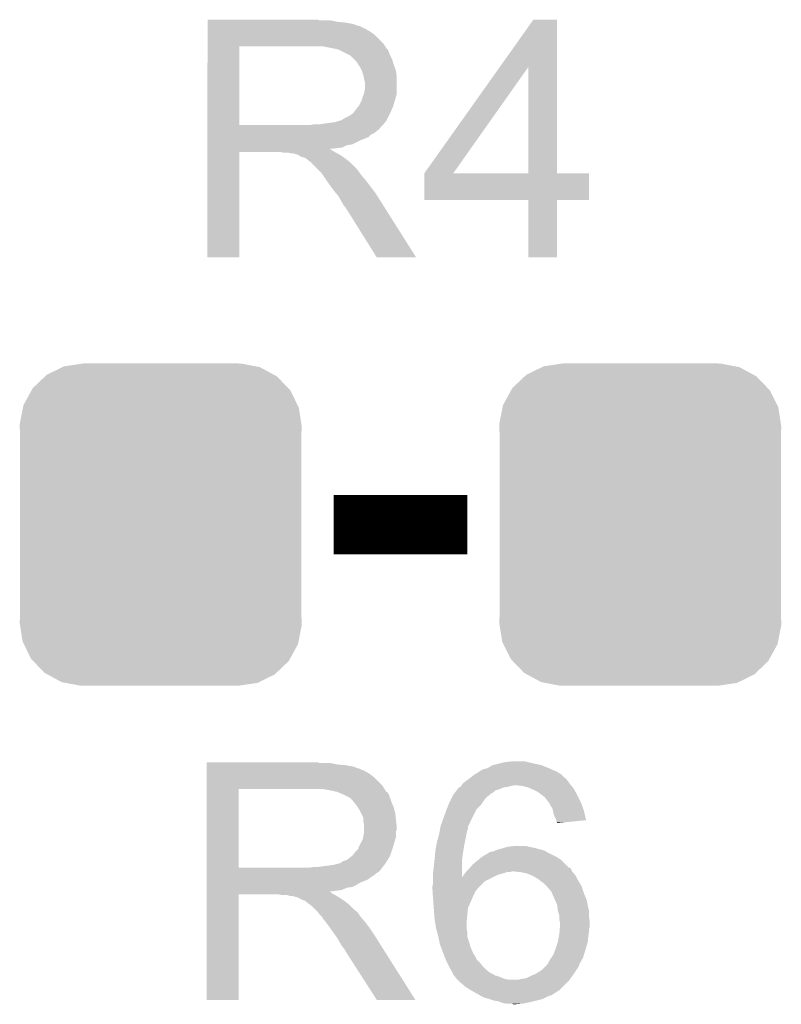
# Model space of a CAD drawing. Extents: x -1.3 to 24.2, y -3.9 to 53.4.
# Tile 49 of 54: x 8.7 to 11.3, y 39.1 to 42.5. Entities that reach past the tile are written whole.
import ezdxf

# ---------------------------------------------------------------- set-up
doc = ezdxf.new("R2010")
doc.units = 0
doc.layers.get('0').update_dxf_attribs({"linetype": 'CONTINUOUS'})
doc.layers.add('SERVO_3_CLICK_V101_GTO', color=12, linetype='CONTINUOUS')
doc.layers.add('SERVO_3_CLICK_V101_GTS', color=13, linetype='CONTINUOUS')

# ---------------------------------------------------------------- blocks, each defined once
blk = doc.blocks.new('CUSTOM_66')
for points in [[(-0.336512, 0.538644), (-0.330752, 0.54146), (0.339192, 0.538644), (0.324464, 0.54146)], [(-0.330752, 0.54146), (-0.266332, 0.551046), (0.324464, 0.54146), (0.274326, 0.551046)], [(-0.266332, 0.551046), (-0.26543, 0.55118), (0.274326, 0.551046), (0.26543, 0.55118)], [(-0.437866, 0.466866), (-0.39557, 0.507216), (0.436224, 0.466866), (0.397276, 0.507216)], [(-0.39557, 0.507216), (-0.39008, 0.512452), (0.397276, 0.507216), (0.3876, 0.512452)], [(-0.39008, 0.512452), (-0.336512, 0.538644), (0.3876, 0.512452), (0.339192, 0.538644)], [(-0.469636, 0.408968), (-0.4418, 0.4597), (0.468318, 0.408968), (0.44314, 0.4597)], [(-0.4418, 0.4597), (-0.437866, 0.466866), (0.44314, 0.4597), (0.436224, 0.466866)], [(-0.4713, 0.400542), (-0.469636, 0.408968), (0.472498, 0.400542), (0.468318, 0.408968)], [(-0.482418, 0.344176), (-0.4713, 0.400542), (0.481224, 0.344176), (0.472498, 0.400542)], [(-0.4826, 0.33528), (-0.482418, 0.344176), (0.4826, 0.33528), (0.481224, 0.344176)], [(-0.48133, 0.311898), (-0.4826, 0.33528), (0.48133, 0.311898), (0.4826, 0.33528)], [(-0.48133, 0.311896), (-0.48133, 0.311898), (0.48133, 0.311896), (0.48133, 0.311898)], [(-0.48133, -0.311896), (-0.48133, 0.311896), (0.48133, -0.311896), (0.48133, 0.311896)], [(-0.4826, -0.33528), (-0.481332, -0.311898), (0.4826, -0.33528), (0.48133, -0.311898)], [(-0.481222, -0.344176), (-0.4826, -0.33528), (0.482418, -0.344176), (0.4826, -0.33528)], [(-0.481332, -0.311898), (-0.48133, -0.311896), (0.48133, -0.311898), (0.48133, -0.311896)], [(-0.472498, -0.400542), (-0.481222, -0.344176), (0.471298, -0.400542), (0.482418, -0.344176)], [(-0.468316, -0.408968), (-0.472498, -0.400542), (0.469636, -0.408968), (0.471298, -0.400542)], [(-0.44314, -0.4597), (-0.468316, -0.408968), (0.441798, -0.4597), (0.469636, -0.408968)], [(-0.436222, -0.466866), (-0.44314, -0.4597), (0.437866, -0.466866), (0.441798, -0.4597)], [(-0.397276, -0.507216), (-0.436222, -0.466866), (0.395568, -0.507216), (0.437866, -0.466866)], [(-0.387598, -0.512452), (-0.397276, -0.507216), (0.39008, -0.512452), (0.395568, -0.507216)], [(-0.339192, -0.538644), (-0.387598, -0.512452), (0.33651, -0.538644), (0.39008, -0.512452)], [(-0.324462, -0.54146), (-0.339192, -0.538644), (0.330752, -0.54146), (0.33651, -0.538644)], [(-0.274326, -0.551046), (-0.324462, -0.54146), (0.26633, -0.551046), (0.330752, -0.54146)], [(-0.26543, -0.55118), (-0.274326, -0.551046), (0.26543, -0.55118), (0.26633, -0.551046)]]:
    blk.add_solid(points)

msp = doc.modelspace()

# ---------------------------------------------------------------- linework, layer by layer
at = {"layer": 'SERVO_3_CLICK_V101_GTO', "const_width": 0.2032}
msp.add_lwpolyline([(9.8044, 40.767), (10.2616, 40.767)], dxfattribs=at)
at = {"layer": 'SERVO_3_CLICK_V101_GTO'}
for points in [[(9.37262, 42.49166), (9.372622, 42.4942), (9.758682, 42.49166), (9.748522, 42.4942)], [(9.37262, 42.48658), (9.37262, 42.49166), (9.81964, 42.48658), (9.794242, 42.49166)], [(9.37262, 42.48404), (9.37262, 42.48658), (9.847582, 42.48404), (9.81964, 42.48658)], [(9.37262, 42.478958), (9.37262, 42.48404), (9.872982, 42.478958), (9.847582, 42.48404)], [(9.37262, 42.47388), (9.37262, 42.478958), (9.885682, 42.47388), (9.872982, 42.478958)], [(9.37262, 42.471322), (9.37262, 42.47388), (9.89838, 42.471322), (9.885682, 42.47388)], [(9.37262, 42.468796), (9.37262, 42.471322), (9.898396, 42.468796), (9.89838, 42.471322)], [(10.372184, 42.331584), (10.487654, 42.494178), (10.568948, 42.331584), (10.56894, 42.494178)], [(10.487654, 42.494178), (10.48767, 42.4942), (10.56894, 42.494178), (10.48767, 42.4942)], [(9.372618, 42.412918), (9.37262, 42.443398), (9.97458, 42.412918), (9.944102, 42.443398)], [(9.37262, 42.46626), (9.37262, 42.468796), (9.906, 42.46626), (9.898396, 42.468796)], [(9.37262, 42.46118), (9.37262, 42.46626), (9.916158, 42.46118), (9.906, 42.46626)], [(9.37262, 42.453562), (9.37262, 42.46118), (9.92886, 42.453562), (9.916158, 42.46118)], [(9.37262, 42.443398), (9.37262, 42.453562), (9.944102, 42.443398), (9.92886, 42.453562)], [(9.372618, 42.40276), (9.372618, 42.412918), (9.980936, 42.40276), (9.97458, 42.412918)], [(9.372612, 42.133542), (9.372618, 42.40274), (9.48182, 42.133542), (9.481822, 42.40274)], [(9.372618, 42.40274), (9.372618, 42.40276), (9.481822, 42.40274), (9.73582, 42.40276)], [(9.819634, 42.3926), (9.768842, 42.40276), (9.987292, 42.3926), (9.980936, 42.40276)], [(9.819642, 42.392598), (9.819634, 42.3926), (9.98761, 42.392598), (9.987292, 42.3926)], [(9.81967, 42.392584), (9.819642, 42.392598), (9.989824, 42.392584), (9.98761, 42.392598)], [(9.834878, 42.38498), (9.81967, 42.392584), (9.99236, 42.38498), (9.989824, 42.392584)], [(9.860278, 42.37228), (9.834878, 42.38498), (9.99744, 42.37228), (9.99236, 42.38498)], [(9.86028, 42.372278), (9.860278, 42.37228), (9.997442, 42.372278), (9.99744, 42.37228)], [(9.875522, 42.357038), (9.86028, 42.372278), (10.005062, 42.357038), (9.997442, 42.372278)], [(9.88314, 42.34942), (9.875522, 42.357038), (10.007238, 42.34942), (10.005062, 42.357038)], [(9.889914, 42.33926), (9.88314, 42.34942), (10.01014, 42.33926), (10.007238, 42.34942)], [(9.8933, 42.334178), (9.889914, 42.33926), (10.012046, 42.334178), (10.01014, 42.33926)], [(9.90092, 42.318938), (9.8933, 42.334178), (10.01776, 42.318938), (10.012046, 42.334178)], [(9.906, 42.303698), (9.90092, 42.318938), (10.019454, 42.303698), (10.01776, 42.318938)], [(9.907526, 42.296078), (9.906, 42.303698), (10.0203, 42.296078), (10.019454, 42.303698)], [(10.114304, 41.968456), (10.372184, 42.331584), (10.213364, 41.968456), (10.469844, 42.331584)], [(10.469858, 41.96842), (10.469844, 42.331584), (10.568962, 41.96842), (10.568948, 42.331584)], [(9.90854, 42.291), (9.907526, 42.296078), (10.0203, 42.291), (10.0203, 42.296078)], [(9.91108, 42.280838), (9.90854, 42.291), (10.0203, 42.280838), (10.0203, 42.291)], [(9.91108, 42.255438), (9.91108, 42.280838), (10.0203, 42.255438), (10.0203, 42.280838)], [(9.90346, 42.230038), (9.90752, 42.240196), (10.017396, 42.230038), (10.0203, 42.240196)], [(9.90752, 42.240196), (9.908538, 42.242738), (10.0203, 42.240196), (10.0203, 42.242738)], [(9.908538, 42.242738), (9.91108, 42.255438), (10.0203, 42.242738), (10.0203, 42.255438)], [(9.890758, 42.19956), (9.90092, 42.219878), (10.008362, 42.19956), (10.014456, 42.219878)], [(9.90092, 42.219878), (9.901554, 42.22242), (10.014456, 42.219878), (10.01522, 42.22242)], [(9.901554, 42.22242), (9.90346, 42.230038), (10.01522, 42.22242), (10.017396, 42.230038)], [(9.860278, 42.16654), (9.870438, 42.174158), (9.99363, 42.16654), (9.997438, 42.174158)], [(9.870438, 42.17416), (9.8806, 42.18686), (9.99744, 42.17416), (10.003084, 42.18686)], [(9.870438, 42.174158), (9.870438, 42.17416), (9.997438, 42.174158), (9.99744, 42.17416)], [(9.8806, 42.18686), (9.88822, 42.197018), (10.003084, 42.18686), (10.0076, 42.197018)], [(9.88822, 42.197018), (9.890758, 42.19956), (10.0076, 42.197018), (10.008362, 42.19956)], [(9.723118, 42.13352), (9.735818, 42.13606), (9.97204, 42.13352), (9.97458, 42.13606)], [(9.753598, 42.13606), (9.78916, 42.14114), (9.97458, 42.13606), (9.978644, 42.14114)], [(9.78916, 42.14114), (9.809478, 42.14368), (9.978644, 42.14114), (9.980676, 42.14368)], [(9.809478, 42.14368), (9.824718, 42.148758), (9.980676, 42.14368), (9.984738, 42.148758)], [(9.824718, 42.148758), (9.827256, 42.14876), (9.984738, 42.148758), (9.98474, 42.14876)], [(9.827256, 42.14876), (9.832338, 42.1513), (9.98474, 42.14876), (9.98601, 42.1513)], [(9.832338, 42.1513), (9.839958, 42.156378), (9.98601, 42.1513), (9.988548, 42.156378)], [(9.839958, 42.156378), (9.860278, 42.16654), (9.988548, 42.156378), (9.99363, 42.16654)], [(9.37261, 42.12336), (9.372612, 42.125894), (9.964398, 42.12336), (9.96442, 42.125894)], [(9.37261, 42.123346), (9.37261, 42.12336), (9.961874, 42.123346), (9.964398, 42.12336)], [(9.37261, 42.118278), (9.37261, 42.123346), (9.959334, 42.118278), (9.961874, 42.123346)], [(9.37261, 42.115738), (9.37261, 42.118278), (9.95426, 42.115738), (9.959334, 42.118278)], [(9.37261, 42.11066), (9.37261, 42.115738), (9.94918, 42.11066), (9.95426, 42.115738)], [(9.37261, 42.10558), (9.37261, 42.11066), (9.941558, 42.10558), (9.94918, 42.11066)], [(9.37261, 42.100498), (9.37261, 42.10558), (9.9314, 42.100498), (9.941558, 42.10558)], [(9.372612, 42.13352), (9.372612, 42.133542), (9.723118, 42.13352), (9.48182, 42.133542)], [(9.372612, 42.125894), (9.372612, 42.13352), (9.96442, 42.125894), (9.97204, 42.13352)], [(9.37261, 42.09288), (9.37261, 42.100498), (9.923776, 42.09288), (9.9314, 42.100498)], [(9.37261, 42.08272), (9.37261, 42.09288), (9.89838, 42.08272), (9.923776, 42.09288)], [(9.37261, 42.06748), (9.37261, 42.08272), (9.867896, 42.06748), (9.89838, 42.08272)], [(9.37261, 42.064938), (9.37261, 42.06748), (9.850118, 42.064938), (9.867896, 42.06748)], [(9.3726, 41.681422), (9.372608, 42.042058), (9.481798, 41.681422), (9.48182, 42.042058)], [(9.372608, 42.049698), (9.37261, 42.052206), (9.794244, 42.049698), (9.791732, 42.052206)], [(9.372608, 42.047158), (9.372608, 42.049698), (9.799322, 42.047158), (9.794244, 42.049698)], [(9.372608, 42.04208), (9.372608, 42.047158), (9.806942, 42.04208), (9.799322, 42.047158)], [(9.372608, 42.042058), (9.372608, 42.04208), (9.48182, 42.042058), (9.618978, 42.04208)], [(9.37261, 42.05732), (9.37261, 42.064938), (9.834876, 42.05732), (9.850118, 42.064938)], [(9.37261, 42.05478), (9.37261, 42.05732), (9.81456, 42.05478), (9.834876, 42.05732)], [(9.37261, 42.052206), (9.37261, 42.05478), (9.791732, 42.052206), (9.81456, 42.05478)], [(9.631678, 42.03954), (9.618978, 42.04208), (9.81202, 42.03954), (9.806942, 42.04208)], [(9.654536, 42.037002), (9.649456, 42.03954), (9.817096, 42.037002), (9.81202, 42.03954)], [(9.664698, 42.037), (9.654536, 42.037002), (9.817098, 42.037), (9.817096, 42.037002)], [(9.68248, 42.031922), (9.664698, 42.037), (9.825224, 42.031922), (9.817098, 42.037)], [(9.690096, 42.026842), (9.68248, 42.031922), (9.833352, 42.026842), (9.825224, 42.031922)], [(9.69772, 42.0243), (9.690096, 42.026842), (9.837418, 42.0243), (9.833352, 42.026842)], [(9.705338, 42.02176), (9.69772, 42.0243), (9.840806, 42.02176), (9.837418, 42.0243)], [(9.710416, 42.019222), (9.705338, 42.02176), (9.84419, 42.019222), (9.840806, 42.02176)], [(9.71296, 42.016682), (9.710416, 42.019222), (9.847576, 42.016682), (9.84419, 42.019222)], [(9.723118, 42.00906), (9.71296, 42.016682), (9.857738, 42.00906), (9.847576, 42.016682)], [(9.72312, 42.009058), (9.723118, 42.00906), (9.85774, 42.009058), (9.857738, 42.00906)], [(9.751058, 41.98112), (9.72312, 42.009058), (9.88568, 41.98112), (9.85774, 42.009058)], [(9.763758, 41.96842), (9.751058, 41.98112), (9.894752, 41.96842), (9.88568, 41.98112)], [(9.766298, 41.963344), (9.763758, 41.96842), (9.898378, 41.963344), (9.894752, 41.96842)], [(10.11428, 41.877002), (10.114282, 41.968398), (10.678138, 41.877002), (10.67816, 41.968398)], [(10.114282, 41.96842), (10.114284, 41.968426), (10.469858, 41.96842), (10.42711, 41.968426)], [(10.114282, 41.968398), (10.114282, 41.96842), (10.67816, 41.968398), (10.568962, 41.96842)], [(10.114284, 41.968426), (10.114304, 41.968456), (10.42711, 41.968426), (10.213364, 41.968456)], [(9.766302, 41.96334), (9.766298, 41.963344), (9.89838, 41.96334), (9.898378, 41.963344)], [(9.768838, 41.960802), (9.766302, 41.96334), (9.900556, 41.960802), (9.89838, 41.96334)], [(9.779, 41.945562), (9.768838, 41.960802), (9.91362, 41.945562), (9.900556, 41.960802)], [(9.779, 41.94556), (9.779, 41.945562), (9.913622, 41.94556), (9.91362, 41.945562)], [(9.793514, 41.92524), (9.779, 41.94556), (9.92886, 41.92524), (9.913622, 41.94556)], [(9.8044, 41.909998), (9.793514, 41.92524), (9.940716, 41.909998), (9.92886, 41.92524)], [(9.810932, 41.90238), (9.8044, 41.909998), (9.94664, 41.90238), (9.940716, 41.909998)], [(9.81964, 41.89222), (9.810932, 41.90238), (9.953062, 41.89222), (9.94664, 41.90238)], [(9.8298, 41.87444), (9.81964, 41.89222), (9.9643, 41.87444), (9.953062, 41.89222)], [(9.83742, 41.861738), (9.8298, 41.87444), (9.972326, 41.861738), (9.9643, 41.87444)], [(10.469858, 41.87698), (10.11428, 41.877002), (10.678138, 41.87698), (10.678138, 41.877002)], [(10.46986, 41.876958), (10.469858, 41.87698), (10.56894, 41.876958), (10.678138, 41.87698)], [(10.46988, 41.681422), (10.46986, 41.876958), (10.568918, 41.681422), (10.56894, 41.876958)], [(9.839958, 41.856664), (9.83742, 41.861738), (9.975534, 41.856664), (9.972326, 41.861738)], [(9.845038, 41.851582), (9.839958, 41.856664), (9.978746, 41.851582), (9.975534, 41.856664)], [(9.951718, 41.68141), (9.845038, 41.851582), (10.086294, 41.68141), (9.978746, 41.851582)], [(9.481798, 41.6814), (9.3726, 41.681422), (9.481798, 41.6814), (9.481798, 41.681422)], [(10.0863, 41.6814), (10.086294, 41.68141), (10.0863, 41.6814), (9.951718, 41.68141)], [(10.568918, 41.6814), (10.46988, 41.681422), (10.568918, 41.6814), (10.568918, 41.681422)], [(9.37008, 39.954198), (9.370082, 39.9542), (9.748522, 39.954198), (9.370082, 39.9542)], [(9.37008, 39.95166), (9.37008, 39.954198), (9.756144, 39.95166), (9.748522, 39.954198)], [(9.37008, 39.94658), (9.37008, 39.95166), (9.8171, 39.94658), (9.791702, 39.95166)], [(9.37008, 39.94404), (9.37008, 39.94658), (9.84504, 39.94404), (9.8171, 39.94658)], [(10.347964, 39.944042), (10.388602, 39.9542), (10.515586, 39.944042), (10.46988, 39.9542)], [(10.388602, 39.9542), (10.411462, 39.95674), (10.46988, 39.9542), (10.459722, 39.95674)], [(9.37008, 39.938958), (9.37008, 39.94404), (9.872982, 39.938958), (9.84504, 39.94404)], [(9.37008, 39.93388), (9.37008, 39.938958), (9.885682, 39.93388), (9.872982, 39.938958)], [(9.37008, 39.931336), (9.37008, 39.93388), (9.895842, 39.931336), (9.885682, 39.93388)], [(9.37008, 39.9288), (9.37008, 39.931336), (9.898384, 39.9288), (9.895842, 39.931336)], [(9.37008, 39.92626), (9.37008, 39.9288), (9.906, 39.92626), (9.898384, 39.9288)], [(9.37008, 39.92118), (9.37008, 39.92626), (9.916158, 39.92118), (9.906, 39.92626)], [(9.37008, 39.91356), (9.37008, 39.92118), (9.92886, 39.91356), (9.916158, 39.92118)], [(9.37008, 39.9034), (9.37008, 39.91356), (9.94156, 39.9034), (9.92886, 39.91356)], [(10.284462, 39.911022), (10.28869, 39.913558), (10.58418, 39.911022), (10.581642, 39.913558)], [(10.28869, 39.913558), (10.29716, 39.918638), (10.581642, 39.913558), (10.573178, 39.918638)], [(10.29716, 39.918638), (10.30097, 39.92118), (10.573178, 39.918638), (10.56894, 39.92118)], [(10.30097, 39.92118), (10.3124, 39.928802), (10.56894, 39.92118), (10.552172, 39.928802)], [(10.3124, 39.928802), (10.330182, 39.93388), (10.552172, 39.928802), (10.541, 39.93388)], [(10.330182, 39.93388), (10.347956, 39.944038), (10.541, 39.93388), (10.515602, 39.944038)], [(10.347956, 39.944038), (10.347964, 39.944042), (10.515602, 39.944038), (10.515586, 39.944042)], [(9.370078, 39.872918), (9.37008, 39.9034), (9.97204, 39.872918), (9.94156, 39.9034)], [(10.242126, 39.87546), (10.243822, 39.878002), (10.616354, 39.87546), (10.614236, 39.878002)], [(10.243822, 39.878002), (10.24636, 39.88054), (10.614236, 39.878002), (10.61212, 39.88054)], [(10.24636, 39.88054), (10.251442, 39.88562), (10.61212, 39.88054), (10.608734, 39.88562)], [(10.251442, 39.88562), (10.254828, 39.88816), (10.608734, 39.88562), (10.60704, 39.88816)], [(10.254828, 39.88816), (10.2616, 39.89324), (10.60704, 39.88816), (10.601962, 39.89324)], [(10.2616, 39.89324), (10.268364, 39.898314), (10.601962, 39.89324), (10.599422, 39.898314)], [(10.268364, 39.898314), (10.271756, 39.900858), (10.599422, 39.898314), (10.594344, 39.900858)], [(10.271756, 39.900858), (10.27176, 39.90086), (10.594344, 39.900858), (10.594342, 39.90086)], [(10.27176, 39.90086), (10.284462, 39.911022), (10.594342, 39.90086), (10.58418, 39.911022)], [(9.370072, 39.593542), (9.370078, 39.86274), (9.47928, 39.593542), (9.479282, 39.86274)], [(9.370078, 39.86276), (9.370078, 39.872918), (9.978396, 39.86276), (9.97204, 39.872918)], [(9.370078, 39.86274), (9.370078, 39.86276), (9.479282, 39.86274), (9.73582, 39.86276)], [(9.79424, 39.85768), (9.766302, 39.86276), (9.981574, 39.85768), (9.978396, 39.86276)], [(9.817094, 39.8526), (9.79424, 39.85768), (9.984752, 39.8526), (9.981574, 39.85768)], [(9.817102, 39.852598), (9.817094, 39.8526), (9.985386, 39.852598), (9.984752, 39.8526)], [(9.817118, 39.852592), (9.817102, 39.852598), (9.987284, 39.852592), (9.985386, 39.852598)], [(9.83488, 39.84498), (9.817118, 39.852592), (9.99236, 39.84498), (9.987284, 39.852592)], [(9.860274, 39.832282), (9.83488, 39.84498), (9.99744, 39.832282), (9.99236, 39.84498)], [(10.213342, 39.84244), (10.217146, 39.847514), (10.337798, 39.84244), (10.342874, 39.847514)], [(10.217146, 39.847514), (10.217152, 39.84752), (10.342874, 39.847514), (10.345414, 39.84752)], [(10.217152, 39.84752), (10.22477, 39.857678), (10.345414, 39.84752), (10.358118, 39.857678)], [(10.22477, 39.857678), (10.228582, 39.86276), (10.358118, 39.857678), (10.373362, 39.86276)], [(10.228582, 39.86276), (10.23366, 39.867838), (10.373362, 39.86276), (10.386058, 39.867838)], [(10.23366, 39.867838), (10.233664, 39.867842), (10.386058, 39.867838), (10.38608, 39.867842)], [(10.233664, 39.867842), (10.238732, 39.87038), (10.38608, 39.867842), (10.4013, 39.87038)], [(10.238732, 39.87038), (10.23874, 39.870384), (10.4013, 39.87038), (10.401314, 39.870384)], [(10.23874, 39.870384), (10.242126, 39.87546), (10.401314, 39.870384), (10.421618, 39.87546)], [(10.449558, 39.87292), (10.429238, 39.87546), (10.618472, 39.87292), (10.616354, 39.87546)], [(10.469878, 39.86784), (10.449558, 39.87292), (10.622704, 39.86784), (10.618472, 39.87292)], [(10.475812, 39.865298), (10.469878, 39.86784), (10.624822, 39.865298), (10.622704, 39.86784)], [(10.48766, 39.86022), (10.475812, 39.865298), (10.627644, 39.86022), (10.624822, 39.865298)], [(10.502898, 39.8526), (10.48766, 39.86022), (10.631876, 39.8526), (10.627644, 39.86022)], [(10.516446, 39.84244), (10.502898, 39.8526), (10.63752, 39.84244), (10.631876, 39.8526)], [(9.86028, 39.832278), (9.860274, 39.832282), (9.997442, 39.832278), (9.99744, 39.832282)], [(9.8679, 39.82466), (9.86028, 39.832278), (9.999982, 39.82466), (9.997442, 39.832278)], [(9.87425, 39.817042), (9.8679, 39.82466), (10.00252, 39.817042), (9.999982, 39.82466)], [(9.8806, 39.80942), (9.87425, 39.817042), (10.005786, 39.80942), (10.00252, 39.817042)], [(10.196574, 39.806878), (10.20064, 39.81704), (10.307318, 39.806878), (10.314092, 39.81704)], [(10.20064, 39.81704), (10.20318, 39.82212), (10.314092, 39.81704), (10.31748, 39.82212)], [(10.20318, 39.82212), (10.20953, 39.834818), (10.31748, 39.82212), (10.327638, 39.834818)], [(10.20953, 39.834818), (10.213342, 39.84244), (10.327638, 39.834818), (10.337798, 39.84244)], [(10.523218, 39.83736), (10.516446, 39.84244), (10.64006, 39.83736), (10.63752, 39.84244)], [(10.5283, 39.83228), (10.523218, 39.83736), (10.6426, 39.83228), (10.64006, 39.83736)], [(10.53846, 39.81958), (10.5283, 39.83228), (10.64895, 39.81958), (10.6426, 39.83228)], [(10.539986, 39.817038), (10.53846, 39.81958), (10.65022, 39.817038), (10.64895, 39.81958)], [(10.553698, 39.794182), (10.539986, 39.817038), (10.658532, 39.794182), (10.65022, 39.817038)], [(9.887374, 39.799258), (9.8806, 39.80942), (10.01014, 39.799258), (10.005786, 39.80942)], [(9.89076, 39.794178), (9.887374, 39.799258), (10.01141, 39.794178), (10.01014, 39.799258)], [(9.89838, 39.778938), (9.89076, 39.794178), (10.01522, 39.778938), (10.01141, 39.794178)], [(9.906, 39.763696), (9.89838, 39.778938), (10.016914, 39.763696), (10.01522, 39.778938)], [(10.173854, 39.745916), (10.190478, 39.791636), (10.26922, 39.745916), (10.292078, 39.791636)], [(10.190478, 39.791636), (10.19048, 39.79164), (10.292078, 39.791636), (10.29208, 39.79164)], [(10.19048, 39.79164), (10.196574, 39.806878), (10.29208, 39.79164), (10.307318, 39.806878)], [(10.554548, 39.789098), (10.553698, 39.794182), (10.66038, 39.789098), (10.658532, 39.794182)], [(10.55624, 39.778942), (10.554548, 39.789098), (10.662718, 39.778942), (10.66038, 39.789098)], [(10.56132, 39.76624), (10.55624, 39.778942), (10.66564, 39.76624), (10.662718, 39.778942)], [(9.906, 39.75608), (9.906, 39.763696), (10.01776, 39.75608), (10.016914, 39.763696)], [(9.906, 39.750998), (9.906, 39.75608), (10.01827, 39.750998), (10.01776, 39.75608)], [(9.90854, 39.740838), (9.906, 39.750998), (10.019286, 39.740838), (10.01827, 39.750998)], [(10.172006, 39.740836), (10.17293, 39.743374), (10.266678, 39.740836), (10.269214, 39.743374)], [(10.17293, 39.743374), (10.173854, 39.745916), (10.269214, 39.743374), (10.26922, 39.745916)], [(10.566398, 39.756084), (10.56132, 39.76624), (10.667976, 39.756084), (10.66564, 39.76624)], [(10.5664, 39.756078), (10.566398, 39.756084), (10.667976, 39.756078), (10.667976, 39.756084)], [(10.5664, 39.748482), (10.5664, 39.756078), (10.593742, 39.748482), (10.667976, 39.756078)], [(10.568918, 39.74846), (10.5664, 39.748482), (10.593526, 39.74846), (10.593742, 39.748482)], [(10.56894, 39.745944), (10.568918, 39.74846), (10.56894, 39.745944), (10.593526, 39.74846)], [(9.90549, 39.700196), (9.90854, 39.715438), (10.01776, 39.700196), (10.01776, 39.715438)], [(9.90854, 39.730682), (9.90854, 39.740838), (10.0203, 39.730682), (10.019286, 39.740838)], [(9.90854, 39.723056), (9.90854, 39.730682), (10.020298, 39.723056), (10.0203, 39.730682)], [(9.90854, 39.717976), (9.90854, 39.723056), (10.01776, 39.717976), (10.020298, 39.723056)], [(9.90854, 39.715438), (9.90854, 39.717976), (10.01776, 39.715438), (10.01776, 39.717976)], [(10.16508, 39.707818), (10.165542, 39.71036), (10.25855, 39.707818), (10.25906, 39.71036)], [(10.165542, 39.71036), (10.16739, 39.72052), (10.25906, 39.71036), (10.261602, 39.72052)], [(10.16739, 39.72052), (10.168774, 39.728138), (10.261602, 39.72052), (10.264138, 39.728138)], [(10.168774, 39.728138), (10.17016, 39.735756), (10.264138, 39.728138), (10.26414, 39.735756)], [(10.17016, 39.735756), (10.170162, 39.73576), (10.26414, 39.735756), (10.26414, 39.73576)], [(10.170162, 39.73576), (10.172006, 39.740836), (10.26414, 39.73576), (10.266678, 39.740836)], [(9.88822, 39.659556), (9.899648, 39.68242), (10.00582, 39.659556), (10.01268, 39.68242)], [(9.899648, 39.68242), (9.903458, 39.690038), (10.01268, 39.68242), (10.014856, 39.690038)], [(9.903458, 39.690038), (9.90549, 39.700196), (10.014856, 39.690038), (10.01776, 39.700196)], [(10.156074, 39.67226), (10.15746, 39.67988), (10.25144, 39.67226), (10.252964, 39.67988)], [(10.15746, 39.67988), (10.16508, 39.707818), (10.252964, 39.67988), (10.25855, 39.707818)], [(9.867898, 39.634158), (9.878058, 39.646858), (9.99744, 39.634158), (10.001672, 39.646858)], [(9.878058, 39.646858), (9.888214, 39.657014), (10.001672, 39.646858), (10.005058, 39.657014)], [(9.888214, 39.65702), (9.88822, 39.659556), (10.00506, 39.65702), (10.00582, 39.659556)], [(9.888214, 39.657014), (9.888214, 39.65702), (10.005058, 39.657014), (10.00506, 39.65702)], [(10.14984, 39.624), (10.15238, 39.65194), (10.244182, 39.624), (10.248174, 39.65194)], [(10.15238, 39.65194), (10.153302, 39.65702), (10.248174, 39.65194), (10.2489, 39.65702)], [(10.153302, 39.65702), (10.156074, 39.67226), (10.2489, 39.65702), (10.25144, 39.67226)], [(10.332726, 39.641786), (10.33526, 39.64432), (10.543528, 39.641786), (10.53846, 39.64432)], [(10.33526, 39.64432), (10.337804, 39.646862), (10.53846, 39.64432), (10.534226, 39.646862)], [(10.337804, 39.646862), (10.350502, 39.649402), (10.534226, 39.646862), (10.529992, 39.649402)], [(10.350502, 39.649402), (10.356846, 39.65194), (10.529992, 39.649402), (10.525762, 39.65194)], [(10.356846, 39.65194), (10.3632, 39.654482), (10.525762, 39.65194), (10.516442, 39.654482)], [(10.3632, 39.654482), (10.380976, 39.65956), (10.516442, 39.654482), (10.49782, 39.65956)], [(10.380976, 39.65956), (10.389868, 39.6621), (10.49782, 39.65956), (10.48766, 39.6621)], [(10.389868, 39.6621), (10.398762, 39.66464), (10.48766, 39.6621), (10.47496, 39.66464)], [(10.398762, 39.66464), (10.419082, 39.66718), (10.47496, 39.66464), (10.464802, 39.66718)], [(9.806938, 39.60368), (9.824716, 39.60876), (9.978136, 39.60368), (9.9822, 39.60876)], [(9.827254, 39.60876), (9.829798, 39.611298), (9.9822, 39.60876), (9.983722, 39.611298)], [(9.829798, 39.611298), (9.837416, 39.616378), (9.983722, 39.611298), (9.98677, 39.616378)], [(9.837416, 39.616378), (9.847578, 39.618918), (9.98677, 39.616378), (9.988294, 39.618918)], [(9.847578, 39.618918), (9.867898, 39.634158), (9.988294, 39.618918), (9.99744, 39.634158)], [(10.14476, 39.57828), (10.149556, 39.621458), (10.24385, 39.57828), (10.24382, 39.621458)], [(10.149556, 39.621458), (10.14984, 39.624), (10.24382, 39.621458), (10.244182, 39.624)], [(10.279382, 39.603682), (10.297666, 39.618918), (10.599422, 39.603682), (10.584182, 39.618918)], [(10.297666, 39.618918), (10.309858, 39.629078), (10.584182, 39.618918), (10.568942, 39.629078)], [(10.309858, 39.629078), (10.309862, 39.62908), (10.568942, 39.629078), (10.56894, 39.62908)], [(10.309862, 39.62908), (10.330184, 39.64178), (10.56894, 39.62908), (10.54354, 39.64178)], [(10.330184, 39.64178), (10.332726, 39.641786), (10.54354, 39.64178), (10.543528, 39.641786)], [(9.37007, 39.578278), (9.370072, 39.5859), (9.956796, 39.578278), (9.964418, 39.5859)], [(9.37007, 39.575738), (9.37007, 39.578278), (9.95172, 39.575738), (9.956796, 39.578278)], [(9.37007, 39.57066), (9.37007, 39.575738), (9.94664, 39.57066), (9.95172, 39.575738)], [(9.370072, 39.59352), (9.370072, 39.593542), (9.720578, 39.59352), (9.47928, 39.593542)], [(9.370072, 39.5859), (9.370072, 39.59352), (9.964418, 39.5859), (9.970134, 39.59352)], [(9.720578, 39.59352), (9.735818, 39.59606), (9.970134, 39.59352), (9.97204, 39.59606)], [(9.751058, 39.59606), (9.76884, 39.5986), (9.97204, 39.59606), (9.974072, 39.5986)], [(9.76884, 39.5986), (9.78916, 39.60114), (9.974072, 39.5986), (9.976104, 39.60114)], [(9.78916, 39.60114), (9.806938, 39.60368), (9.976104, 39.60114), (9.978136, 39.60368)], [(10.14476, 39.560558), (10.14476, 39.57828), (10.24386, 39.560558), (10.24385, 39.57828)], [(10.25271, 39.5732), (10.256522, 39.57828), (10.38098, 39.5732), (10.396224, 39.57828)], [(10.256522, 39.578282), (10.25906, 39.58082), (10.408924, 39.578282), (10.414004, 39.58082)], [(10.256522, 39.57828), (10.256522, 39.578282), (10.396224, 39.57828), (10.408924, 39.578282)], [(10.25906, 39.58082), (10.266676, 39.588436), (10.619744, 39.58082), (10.6172, 39.588436)], [(10.266676, 39.588436), (10.26668, 39.58844), (10.6172, 39.588436), (10.617198, 39.58844)], [(10.26668, 39.58844), (10.270908, 39.593514), (10.617198, 39.58844), (10.612126, 39.593514)], [(10.270908, 39.593514), (10.270912, 39.59352), (10.612126, 39.593514), (10.609586, 39.59352)], [(10.270912, 39.59352), (10.279382, 39.603682), (10.609586, 39.59352), (10.599422, 39.603682)], [(10.4191, 39.580818), (10.41908, 39.58082), (10.619744, 39.580818), (10.619744, 39.58082)], [(10.44448, 39.57828), (10.4191, 39.580818), (10.622282, 39.57828), (10.619744, 39.580818)], [(10.467334, 39.5732), (10.44448, 39.57828), (10.62736, 39.5732), (10.622282, 39.57828)], [(9.37007, 39.5605), (9.37007, 39.57066), (9.9314, 39.5605), (9.94664, 39.57066)], [(9.37007, 39.55288), (9.37007, 39.5605), (9.92124, 39.55288), (9.9314, 39.5605)], [(9.37007, 39.54272), (9.37007, 39.55288), (9.895838, 39.54272), (9.92124, 39.55288)], [(9.37007, 39.5351), (9.37007, 39.54272), (9.88314, 39.5351), (9.895838, 39.54272)], [(10.14222, 39.530022), (10.14476, 39.542722), (10.304784, 39.530022), (10.317484, 39.542722)], [(10.14476, 39.547802), (10.14476, 39.560558), (10.322564, 39.547802), (10.348074, 39.560558)], [(10.14476, 39.542722), (10.14476, 39.547802), (10.317484, 39.542722), (10.322564, 39.547802)], [(10.24386, 39.560558), (10.2489, 39.56812), (10.348074, 39.560558), (10.363198, 39.56812)], [(10.2489, 39.568122), (10.25271, 39.5732), (10.363202, 39.568122), (10.38098, 39.5732)], [(10.2489, 39.56812), (10.2489, 39.568122), (10.363198, 39.56812), (10.363202, 39.568122)], [(10.467342, 39.573198), (10.467334, 39.5732), (10.627362, 39.573198), (10.62736, 39.5732)], [(10.485122, 39.56558), (10.467342, 39.573198), (10.63244, 39.56558), (10.627362, 39.573198)], [(10.485126, 39.565578), (10.485122, 39.56558), (10.63244, 39.565578), (10.63244, 39.56558)], [(10.502896, 39.555422), (10.485126, 39.565578), (10.63752, 39.555422), (10.63244, 39.565578)], [(10.502898, 39.55542), (10.502896, 39.555422), (10.637522, 39.55542), (10.63752, 39.555422)], [(10.5156, 39.54526), (10.502898, 39.55542), (10.643618, 39.54526), (10.637522, 39.55542)], [(10.523222, 39.540178), (10.5156, 39.54526), (10.646666, 39.540178), (10.643618, 39.54526)], [(9.370068, 39.50716), (9.37007, 39.512208), (9.79678, 39.50716), (9.791732, 39.512208)], [(9.370068, 39.50208), (9.370068, 39.50716), (9.804402, 39.50208), (9.79678, 39.50716)], [(9.37007, 39.52748), (9.37007, 39.5351), (9.867896, 39.52748), (9.88314, 39.5351)], [(9.37007, 39.524938), (9.37007, 39.52748), (9.850118, 39.524938), (9.867896, 39.52748)], [(9.37007, 39.51732), (9.37007, 39.524938), (9.832336, 39.51732), (9.850118, 39.524938)], [(9.37007, 39.512208), (9.37007, 39.51732), (9.791732, 39.512208), (9.832336, 39.51732)], [(10.14222, 39.5224), (10.14222, 39.530022), (10.297162, 39.5224), (10.304784, 39.530022)], [(10.14222, 39.519858), (10.14222, 39.5224), (10.295254, 39.519858), (10.297162, 39.5224)], [(10.142728, 39.51224), (10.14222, 39.519858), (10.289542, 39.51224), (10.295254, 39.519858)], [(10.143744, 39.497), (10.142728, 39.51224), (10.28192, 39.497), (10.289542, 39.51224)], [(10.53338, 39.53002), (10.523222, 39.540178), (10.65276, 39.53002), (10.646666, 39.540178)], [(10.54862, 39.512238), (10.53338, 39.53002), (10.658688, 39.512238), (10.65276, 39.53002)], [(10.554264, 39.499542), (10.54862, 39.512238), (10.66292, 39.499542), (10.658688, 39.512238)], [(9.37006, 39.141422), (9.370068, 39.502058), (9.479258, 39.141422), (9.47928, 39.502058)], [(9.370068, 39.502058), (9.370068, 39.50208), (9.47928, 39.502058), (9.616438, 39.50208)], [(9.629138, 39.49954), (9.616438, 39.50208), (9.80948, 39.49954), (9.804402, 39.50208)], [(9.654538, 39.497002), (9.646916, 39.49954), (9.814556, 39.497002), (9.80948, 39.49954)], [(9.662158, 39.497), (9.654538, 39.497002), (9.814558, 39.497), (9.814556, 39.497002)], [(9.679938, 39.491922), (9.662158, 39.497), (9.822684, 39.491922), (9.814558, 39.497)], [(9.69518, 39.4843), (9.679938, 39.491922), (9.834878, 39.4843), (9.822684, 39.491922)], [(9.702798, 39.48176), (9.69518, 39.4843), (9.838266, 39.48176), (9.834878, 39.4843)], [(9.707876, 39.479222), (9.702798, 39.48176), (9.84165, 39.479222), (9.838266, 39.48176)], [(9.71042, 39.476682), (9.707876, 39.479222), (9.845036, 39.476682), (9.84165, 39.479222)], [(9.720584, 39.469058), (9.71042, 39.476682), (9.8552, 39.469058), (9.845036, 39.476682)], [(10.14476, 39.48176), (10.143744, 39.497), (10.275388, 39.48176), (10.28192, 39.497)], [(10.144956, 39.47922), (10.14476, 39.48176), (10.2743, 39.47922), (10.275388, 39.48176)], [(10.146714, 39.456362), (10.144956, 39.47922), (10.264142, 39.456362), (10.2743, 39.47922)], [(10.562168, 39.481758), (10.554264, 39.499542), (10.67054, 39.481758), (10.66292, 39.499542)], [(10.56894, 39.46652), (10.562168, 39.481758), (10.67308, 39.46652), (10.67054, 39.481758)], [(9.730738, 39.46144), (9.720584, 39.469058), (9.86282, 39.46144), (9.8552, 39.469058)], [(9.7409, 39.451278), (9.730738, 39.46144), (9.872982, 39.451278), (9.86282, 39.46144)], [(9.748518, 39.44366), (9.7409, 39.451278), (9.882506, 39.44366), (9.872982, 39.451278)], [(9.750426, 39.441118), (9.748518, 39.44366), (9.885682, 39.441118), (9.882506, 39.44366)], [(9.75614, 39.433502), (9.750426, 39.441118), (9.891122, 39.433502), (9.885682, 39.441118)], [(10.148474, 39.4335), (10.146714, 39.456362), (10.2616, 39.4335), (10.264142, 39.456362)], [(10.56894, 39.466516), (10.56894, 39.46652), (10.673082, 39.466516), (10.67308, 39.46652)], [(10.57148, 39.446198), (10.56894, 39.466516), (10.67816, 39.446198), (10.673082, 39.466516)], [(10.57656, 39.428418), (10.57148, 39.446198), (10.67816, 39.428418), (10.67816, 39.446198)], [(9.766294, 39.423346), (9.75614, 39.433502), (9.898376, 39.423346), (9.891122, 39.433502)], [(9.766296, 39.42334), (9.766294, 39.423346), (9.89838, 39.42334), (9.898376, 39.423346)], [(9.7663, 39.420806), (9.766296, 39.42334), (9.900554, 39.420806), (9.89838, 39.42334)], [(9.779, 39.405562), (9.7663, 39.420806), (9.91362, 39.405562), (9.900554, 39.420806)], [(10.14984, 39.415718), (10.148474, 39.4335), (10.260118, 39.415718), (10.2616, 39.4335)], [(10.151958, 39.40302), (10.14984, 39.415718), (10.25906, 39.40302), (10.260118, 39.415718)], [(10.576562, 39.42588), (10.57656, 39.428418), (10.67816, 39.42588), (10.67816, 39.428418)], [(10.576562, 39.413178), (10.576562, 39.42588), (10.679572, 39.413178), (10.67816, 39.42588)], [(10.5791, 39.405556), (10.576562, 39.413178), (10.68042, 39.405556), (10.679572, 39.413178)], [(9.779, 39.40556), (9.779, 39.405562), (9.913622, 39.40556), (9.91362, 39.405562)], [(9.793516, 39.38524), (9.779, 39.40556), (9.92886, 39.38524), (9.913622, 39.40556)], [(9.809846, 39.36238), (9.793516, 39.38524), (9.9441, 39.36238), (9.92886, 39.38524)], [(10.15492, 39.385242), (10.151958, 39.40302), (10.25906, 39.385242), (10.25906, 39.40302)], [(10.15492, 39.38524), (10.15492, 39.385242), (10.259062, 39.38524), (10.25906, 39.385242)], [(10.158384, 39.372542), (10.15492, 39.38524), (10.2616, 39.372542), (10.259062, 39.38524)], [(10.16254, 39.357304), (10.158384, 39.372542), (10.2616, 39.357304), (10.2616, 39.372542)], [(10.57656, 39.36746), (10.577406, 39.37762), (10.67689, 39.36746), (10.67816, 39.37762)], [(10.577406, 39.37762), (10.57804, 39.385236), (10.67816, 39.37762), (10.67816, 39.385236)], [(10.57804, 39.385236), (10.578464, 39.390316), (10.67816, 39.385236), (10.680698, 39.390316)], [(10.578464, 39.390316), (10.5791, 39.39794), (10.680698, 39.390316), (10.680698, 39.39794)], [(10.5791, 39.403018), (10.5791, 39.405556), (10.6807, 39.403018), (10.68042, 39.405556)], [(10.5791, 39.39794), (10.5791, 39.403018), (10.680698, 39.39794), (10.6807, 39.403018)], [(9.8171, 39.352222), (9.809846, 39.36238), (9.95052, 39.352222), (9.9441, 39.36238)], [(9.82726, 39.33444), (9.8171, 39.352222), (9.96176, 39.33444), (9.95052, 39.352222)], [(10.16254, 39.3573), (10.16254, 39.357304), (10.261602, 39.3573), (10.2616, 39.357304)], [(10.16559, 39.34206), (10.16254, 39.3573), (10.26668, 39.34206), (10.261602, 39.3573)], [(10.16762, 39.331902), (10.16559, 39.34206), (10.269582, 39.331902), (10.26668, 39.34206)], [(10.57063, 39.336978), (10.571478, 39.339518), (10.67308, 39.336978), (10.673396, 39.339518)], [(10.571478, 39.339518), (10.57656, 39.36746), (10.673396, 39.339518), (10.67689, 39.36746)], [(9.834878, 39.321742), (9.82726, 39.33444), (9.969784, 39.321742), (9.96176, 39.33444)], [(9.842494, 39.314126), (9.834878, 39.321742), (9.974598, 39.314126), (9.969784, 39.321742)], [(9.8425, 39.311584), (9.842494, 39.314126), (9.976204, 39.311584), (9.974598, 39.314126)], [(9.951716, 39.14141), (9.8425, 39.311584), (10.083754, 39.14141), (9.976204, 39.311584)], [(10.17048, 39.32428), (10.16762, 39.331902), (10.271758, 39.32428), (10.269582, 39.331902)], [(10.177144, 39.306504), (10.17048, 39.32428), (10.279378, 39.306504), (10.271758, 39.32428)], [(10.178098, 39.303964), (10.177144, 39.306504), (10.27938, 39.303964), (10.279378, 39.306504)], [(10.556238, 39.296338), (10.56386, 39.31666), (10.660888, 39.296338), (10.666984, 39.31666)], [(10.56386, 39.31666), (10.57063, 39.336978), (10.666984, 39.31666), (10.67308, 39.336978)], [(10.18286, 39.29126), (10.178098, 39.303964), (10.287848, 39.29126), (10.27938, 39.303964)], [(10.183948, 39.288722), (10.18286, 39.29126), (10.289538, 39.288722), (10.287848, 39.29126)], [(10.188302, 39.278564), (10.183948, 39.288722), (10.294618, 39.278564), (10.289538, 39.288722)], [(10.19048, 39.27348), (10.188302, 39.278564), (10.299702, 39.27348), (10.294618, 39.278564)], [(10.19302, 39.2684), (10.19048, 39.27348), (10.30478, 39.2684), (10.299702, 39.27348)], [(10.53846, 39.2684), (10.54608, 39.281102), (10.647964, 39.2684), (10.65502, 39.281102)], [(10.54608, 39.281102), (10.549464, 39.286178), (10.65502, 39.281102), (10.65784, 39.286178)], [(10.549464, 39.286178), (10.556238, 39.296338), (10.65784, 39.286178), (10.660888, 39.296338)], [(10.19937, 39.255702), (10.19302, 39.2684), (10.314938, 39.255702), (10.30478, 39.2684)], [(10.20318, 39.24808), (10.19937, 39.255702), (10.32256, 39.24808), (10.314938, 39.255702)], [(10.204706, 39.245538), (10.20318, 39.24808), (10.325102, 39.245538), (10.32256, 39.24808)], [(10.2108, 39.235382), (10.204706, 39.245538), (10.337292, 39.235382), (10.325102, 39.245538)], [(10.49528, 39.2303), (10.511534, 39.24046), (10.625666, 39.2303), (10.63244, 39.24046)], [(10.511534, 39.24046), (10.515598, 39.243), (10.63244, 39.24046), (10.634344, 39.243)], [(10.515598, 39.243), (10.523218, 39.25062), (10.634344, 39.243), (10.640058, 39.25062)], [(10.523218, 39.25062), (10.533374, 39.260776), (10.640058, 39.25062), (10.645138, 39.260776)], [(10.533374, 39.260776), (10.535912, 39.263314), (10.645138, 39.260776), (10.64514, 39.263314)], [(10.535912, 39.263314), (10.535918, 39.26332), (10.64514, 39.263314), (10.645142, 39.26332)], [(10.535918, 39.26332), (10.53846, 39.2684), (10.645142, 39.26332), (10.647964, 39.2684)], [(10.211648, 39.232844), (10.2108, 39.235382), (10.340336, 39.232844), (10.337292, 39.235382)], [(10.211648, 39.23284), (10.211648, 39.232844), (10.342876, 39.23284), (10.340336, 39.232844)], [(10.212496, 39.2303), (10.211648, 39.23284), (10.347958, 39.2303), (10.342876, 39.23284)], [(10.21334, 39.227764), (10.212496, 39.2303), (10.351764, 39.227764), (10.347958, 39.2303)], [(10.215882, 39.225222), (10.21334, 39.227764), (10.355576, 39.225222), (10.351764, 39.227764)], [(10.218422, 39.22268), (10.215882, 39.225222), (10.365738, 39.22268), (10.355576, 39.225222)], [(10.220954, 39.220146), (10.218422, 39.22268), (10.372076, 39.220146), (10.365738, 39.22268)], [(10.22096, 39.217606), (10.220954, 39.220146), (10.378426, 39.217606), (10.372076, 39.220146)], [(10.226042, 39.212522), (10.22096, 39.217606), (10.391138, 39.212522), (10.378426, 39.217606)], [(10.228582, 39.20998), (10.226042, 39.212522), (10.406378, 39.20998), (10.391138, 39.212522)], [(10.231124, 39.207438), (10.228582, 39.20998), (10.609578, 39.207438), (10.611392, 39.20998)], [(10.2362, 39.202358), (10.231124, 39.207438), (10.604496, 39.202358), (10.609578, 39.207438)], [(10.434318, 39.20998), (10.44448, 39.21252), (10.611392, 39.20998), (10.613208, 39.21252)], [(10.44448, 39.21252), (10.462256, 39.21506), (10.613208, 39.21252), (10.615022, 39.21506)], [(10.462256, 39.21506), (10.4775, 39.22268), (10.615022, 39.21506), (10.620464, 39.22268)], [(10.4775, 39.22268), (10.483426, 39.22522), (10.620464, 39.22268), (10.62228, 39.22522)], [(10.483426, 39.22522), (10.49528, 39.2303), (10.62228, 39.22522), (10.625666, 39.2303)], [(10.253978, 39.18712), (10.2362, 39.202358), (10.589258, 39.18712), (10.604496, 39.202358)], [(10.26922, 39.17696), (10.253978, 39.18712), (10.579098, 39.17696), (10.589258, 39.18712)], [(10.273666, 39.17442), (10.26922, 39.17696), (10.576558, 39.17442), (10.579098, 39.17696)], [(10.295892, 39.16172), (10.273666, 39.17442), (10.556236, 39.16172), (10.576558, 39.17442)], [(9.479258, 39.1414), (9.37006, 39.141422), (9.479258, 39.1414), (9.479258, 39.141422)], [(10.08376, 39.1414), (10.083754, 39.14141), (10.08376, 39.1414), (9.951716, 39.14141)], [(10.295932, 39.161698), (10.295892, 39.16172), (10.5537, 39.161698), (10.556236, 39.16172)], [(10.300348, 39.159174), (10.295932, 39.161698), (10.553694, 39.159174), (10.5537, 39.161698)], [(10.304782, 39.15664), (10.300348, 39.159174), (10.551154, 39.15664), (10.553694, 39.159174)], [(10.304786, 39.156638), (10.304782, 39.15664), (10.546076, 39.156638), (10.551154, 39.15664)], [(10.314942, 39.15156), (10.304786, 39.156638), (10.53338, 39.15156), (10.546076, 39.156638)], [(10.32002, 39.14902), (10.314942, 39.15156), (10.5283, 39.14902), (10.53338, 39.15156)], [(10.3378, 39.14394), (10.32002, 39.14902), (10.51814, 39.14394), (10.5283, 39.14902)], [(10.337808, 39.143938), (10.3378, 39.14394), (10.518138, 39.143938), (10.51814, 39.14394)], [(10.353038, 39.138862), (10.337808, 39.143938), (10.49783, 39.138862), (10.518138, 39.143938)], [(10.368278, 39.13632), (10.353038, 39.138862), (10.48766, 39.13632), (10.49783, 39.138862)], [(10.374632, 39.13378), (10.368278, 39.13632), (10.4775, 39.13378), (10.48766, 39.13632)], [(10.380978, 39.131242), (10.374632, 39.13378), (10.46481, 39.131242), (10.4775, 39.13378)], [(10.393678, 39.1287), (10.380978, 39.131242), (10.4521, 39.1287), (10.46481, 39.131242)], [(10.419076, 39.126162), (10.413996, 39.1287), (10.424182, 39.126162), (10.4521, 39.1287)], [(10.424162, 39.12616), (10.419076, 39.126162), (10.424162, 39.12616), (10.424182, 39.126162)]]:
    msp.add_solid(points, dxfattribs=at)

# ---------------------------------------------------------------- block references
at = {"layer": 'SERVO_3_CLICK_V101_GTS'}
for p in [(9.21258, 40.767), (10.85342, 40.767)]:
    msp.add_blockref('CUSTOM_66', p, dxfattribs=at)

doc.saveas('drawing.dxf')
